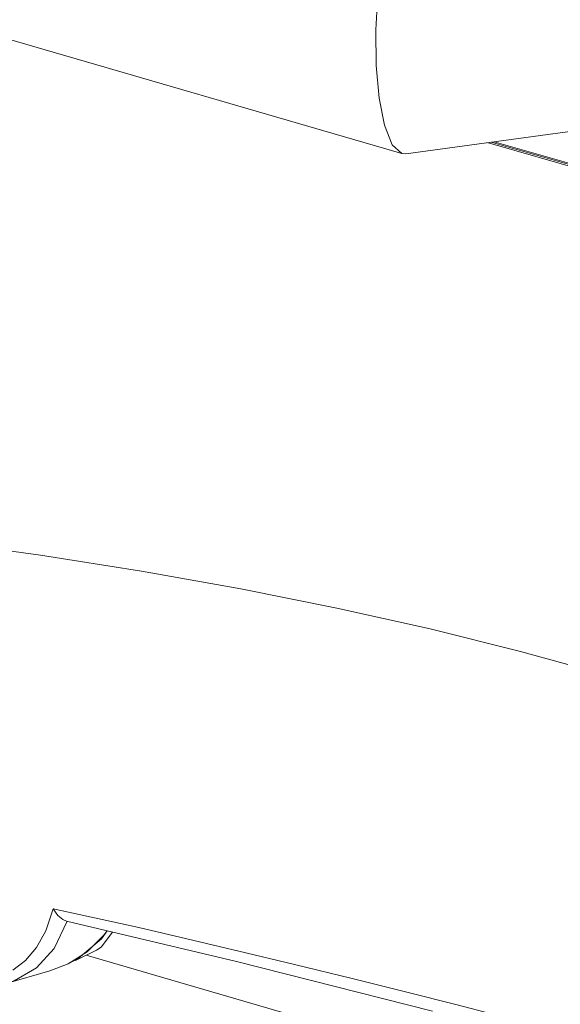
# Model space of a CAD drawing. Header units: millimetres. Extents: x 3925 to 5043, y -86 to 778.
# Tile 138 of 157: x 4833 to 4855, y 455 to 496. Entities that reach past the tile are written whole.
import ezdxf

# ---------------------------------------------------------------- set-up
doc = ezdxf.new("R2010")
doc.units = ezdxf.units.MM
doc.header["$LTSCALE"] = 46.255
for name, color, linetype in [('140-154101-0DXF_CONTINUOUS_LINE', 7, 'CONTINUOUS'), ('H30-BOTTOM-CDXF_CONTINUOUS_LINE', 7, 'CONTINUOUS'), ('H30K-FRONT-CDXF_CONTINUOUS_LINE', 7, 'CONTINUOUS'), ('H30K-TOP-COVDXF_CONTINUOUS_LINE', 7, 'CONTINUOUS')]:
    doc.layers.add(name, color=color, linetype=linetype)

msp = doc.modelspace()

# ---------------------------------------------------------------- linework, layer by layer
at = {"layer": '140-154101-0DXF_CONTINUOUS_LINE', "color": 7, "linetype": 'Continuous', "lineweight": 0}
for p, q in [((4805.614, 502.6668), (4848.4312, 490.2129)), ((4848.5956, 490.2004), (4889.6392, 495.7781)), ((4848.5956, 490.2004), (4848.432, 490.2129))]:
    msp.add_line(p, q, dxfattribs=at)
for points in [[(4847.3633, 493.8785), (4847.3471, 495.3496), (4847.426, 496.8683), (4847.5978, 498.3998), (4847.8697, 499.8982), (4848.2058, 501.1432), (4848.6183, 502.1523), (4849.0714, 502.771), (4849.3747, 502.9212)], [(4848.432, 490.2129), (4848.0295, 490.5778), (4847.7035, 491.3882), (4847.4812, 492.5205), (4847.3633, 493.8785)]]:
    msp.add_lwpolyline(points, dxfattribs=at)
at = {"layer": 'H30-BOTTOM-CDXF_CONTINUOUS_LINE', "color": 7, "linetype": 'Continuous', "lineweight": 0}
for p, q in [((4836.1871, 457.891), (4835.9529, 457.552)), ((4834.8665, 456.66), (4835.7455, 457.0836)), ((4835.3061, 456.8718), (4848.3132, 453.0886))]:
    msp.add_line(p, q, dxfattribs=at)
for points in [[(4835.7434, 457.0848), (4835.9347, 457.2021), (4836.4115, 457.8374)], [(4835.9529, 457.552), (4834.9734, 456.7361), (4834.5865, 456.5251)]]:
    msp.add_lwpolyline(points, dxfattribs=at)
at = {"layer": 'H30K-FRONT-CDXF_CONTINUOUS_LINE', "color": 7, "linetype": 'Continuous', "lineweight": 0}
for p, q in [((4852.1486, 490.6833), (4856.1057, 489.5462)), ((4833.9467, 458.7961), (4833.6413, 457.8925)), ((4833.9804, 457.153), (4834.5234, 458.2904)), ((4834.4914, 458.2958), (4841.5637, 456.6074)), ((4833.6413, 457.8925), (4833.2516, 457.1896)), ((4836.1801, 457.8927), (4836.039, 457.6865)), ((4836.039, 457.6865), (4835.3556, 457.014)), ((4833.251, 456.3421), (4833.9804, 457.153)), ((4835.3556, 457.014), (4834.5634, 456.5141)), ((4841.5637, 456.6074), (4849.6984, 454.549)), ((4831.9944, 455.703), (4833.807, 456.2244)), ((4834.5634, 456.5141), (4833.807, 456.2244))]:
    msp.add_line(p, q, dxfattribs=at)
for points in [[(4856.0224, 489.5074), (4852.07, 490.6431), (4851.9993, 490.663)], [(4856.99, 468.5005), (4853.3607, 469.5047), (4849.6077, 470.4421), (4845.7337, 471.3124), (4841.7329, 472.116), (4837.6128, 472.8506), (4833.4129, 473.5092), (4829.1781, 474.0869)], [(4833.9467, 458.7961), (4835.6574, 458.4334), (4837.5031, 458.0219), (4839.5001, 457.5597), (4841.655, 457.0481)], [(4834.4912, 458.2959), (4834.3472, 458.3565), (4834.1419, 458.5281), (4833.9467, 458.7961)], [(4833.2516, 457.1896), (4832.796, 456.6561), (4832.2692, 456.2555)], [(4841.655, 457.0481), (4843.9745, 456.4884), (4846.3656, 455.9033), (4848.6379, 455.3375), (4850.6765, 454.8184), (4852.4755, 454.3479)], [(4831.9947, 455.7031), (4832.3164, 455.8103), (4833.251, 456.3421)]]:
    msp.add_lwpolyline(points, dxfattribs=at)
at = {"layer": 'H30K-TOP-COVDXF_CONTINUOUS_LINE', "color": 7, "linetype": 'Continuous', "lineweight": 0}
msp.add_line((4852.2712, 490.6999), (4855.7521, 489.6999), dxfattribs=at)

doc.saveas('drawing.dxf')
